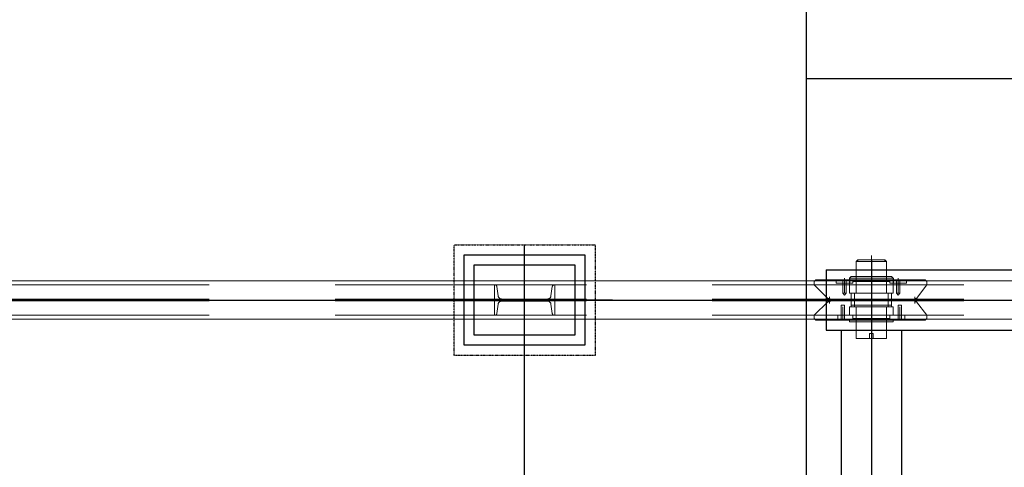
# Model space of a CAD drawing. Header units: inches. Extents: x -204116 to 930598, y -391373 to 256461.
# Tile 66 of 225: x -143268 to -140822, y 247216 to 248328. Entities that reach past the tile are written whole.
import ezdxf
from ezdxf.lldxf.tags import DXFTag

# ---------------------------------------------------------------- set-up
doc = ezdxf.new("R2010")
doc.units = ezdxf.units.IN
doc.header["$LTSCALE"] = 10
doc.header["$MEASUREMENT"] = 0
for name, pattern in [('CENTER', [2, 1.25, -0.25, 0.25, -0.25]), ('HIDDEN', [0.375, 0.25, -0.125]), ('PHANTOM', [2.5, 1.25, -0.25, 0.25, -0.25, 0.25, -0.25]), ('PHANTOM2', [1.25, 0.625, -0.125, 0.125, -0.125, 0.125, -0.125])]:
    doc.linetypes.add(name, pattern=pattern)
doc.layers.add('cen', color=2, linetype='CENTER2', lineweight=25)
doc.layers.add('P', color=5, linetype='PHANTOM2', lineweight=9)
doc.layers.add('FDN', color=8, linetype='PHANTOM')
tags = doc.linetypes.add('CENTER2', pattern=[1.125, 0.75, -0.125, 0.125, -0.125]).pattern_tags.tags
tags[10:11] = [DXFTag(74, 4), DXFTag(75, 0), DXFTag(340, '0'), DXFTag(46, 1.0), DXFTag(50, 0.0), DXFTag(44, 0.0), DXFTag(45, 0.0)]
tags[8:9] = [DXFTag(74, 4), DXFTag(75, 0), DXFTag(340, '0'), DXFTag(46, 1.0), DXFTag(50, 0.0), DXFTag(44, 0.0), DXFTag(45, 0.0)]
tags[6:7] = [DXFTag(74, 4), DXFTag(75, 0), DXFTag(340, '0'), DXFTag(46, 1.0), DXFTag(50, 0.0), DXFTag(44, 0.0), DXFTag(45, 0.0)]
tags[4:5] = [DXFTag(74, 4), DXFTag(75, 0), DXFTag(340, '0'), DXFTag(46, 1.0), DXFTag(50, 0.0), DXFTag(44, 0.0), DXFTag(45, 0.0)]

# ---------------------------------------------------------------- blocks, each defined once
blk = doc.blocks.new('TakeUp Plan')
for p, q in [((-750.6, 1125, -2), (713, 1125, -2)), ((-750.6, 1125, -2), (-750.6, 975, -2)), ((-692.2, 1104.2, -2), (-692.2, 1091.7, -2)), ((-583.8, 1104.2, -2), (-583.8, 1091.7, -2)), ((-750.6, 975, -2), (713, 975, -2)), ((-713, 975, -2), (-713, -975, -2)), ((-563, 975, -2), (-563, -975, -2))]:
    blk.add_line(p, q)
at = {"color": 1}
blk.add_line((-1281.3, 1050, -2), (-1717.9, 1050, -2), dxfattribs=at)
at = {"color": 2, "elevation": -2}
blk.add_lwpolyline([(-1349.6, 937.5), (-1649.6, 937.5), (-1649.6, 1162.5), (-1349.6, 1162.5)], close=True, dxfattribs=at)
at = {"elevation": -2}
blk.add_lwpolyline([(-1374.6, 962.5), (-1624.6, 962.5), (-1624.6, 1137.5), (-1374.6, 1137.5)], close=True, dxfattribs=at)
at = {"layer": 'cen', "linetype": 'CENTER', "ltscale": 500}
for p, q in [((-1499.6, -1187.5, -2), (-1499.6, 1187.5, -2)), ((-638, 1150.1, -2), (-638, -1125, -2)), ((-5720.6, 1050, -2), (1175.4, 1050, -2))]:
    blk.add_line(p, q, dxfattribs=at)
at = {"layer": 'FDN', "ltscale": 0.03, "elevation": -2}
blk.add_lwpolyline([(-1324.6, 912.5), (-1674.6, 912.5), (-1674.6, 1187.5), (-1324.6, 1187.5)], close=True, dxfattribs=at)
at = {"layer": 'P', "color": 0, "linetype": 'Continuous', "elevation": -2}
for points in [[(-604.6, 1150.1), (-604.6, 1145.9), (-675.5, 1145.9), (-671.4, 1150.1), (-604.6, 1150.1)], [(-671.4, 1150.1), (-671.4, 1145.9), (-600.5, 1145.9), (-604.6, 1150.1), (-671.4, 1150.1)], [(-638, 1160.5), (-638, 939.5)], [(-638, 943.7), (-638, 1156.3)], [(-675.5, 1066.7), (-675.5, 1145.9)], [(-600.5, 1066.7), (-600.5, 1145.9)], [(-704.7, 1104.2), (-704.7, 1070.8)], [(-704.7, 1104.2), (-704.7, 1087.5)], [(-692.2, 1104.2), (-692.2, 1104.2), (-688, 1108.4)], [(-692.2, 1104.2), (-638, 1104.2)], [(-675.5, 1108.4), (-688, 1108.4)], [(-675.5, 1108.4), (-675.5, 1108.4), (-638, 1108.4)], [(-675.5, 1104.2), (-675.5, 1104.2), (-675.5, 1108.4), (-675.5, 1104.2), (-675.5, 1100), (-675.5, 1100), (-675.5, 1095.9)], [(-638, 1120.9), (-638, 983.3)], [(-638, 1120.9), (-638, 1075)], [(-638, 1120.9), (-638, 983.3)], [(-638, 1120.9), (-638, 1075)], [(-600.5, 1108.4), (-600.5, 1108.4), (-638, 1108.4)], [(-583.8, 1104.2), (-638, 1104.2)], [(-600.5, 1104.2), (-600.5, 1104.2), (-600.5, 1108.4), (-600.5, 1104.2), (-600.5, 1100), (-600.5, 1100), (-600.5, 1095.9)], [(-600.5, 1108.4), (-588, 1108.4)], [(-583.8, 1104.2), (-583.8, 1104.2), (-588, 1108.4)], [(-571.3, 1104.2), (-571.3, 1070.8)], [(-571.3, 1104.2), (-571.3, 1087.5)], [(-5720.6, 1097.5), (1171.4, 1097.5)], [(-779.8, 1095.9), (-775.6, 1100)], [(-779.8, 1087.5), (-779.8, 1095.9)], [(-746.4, 1054.2), (-779.8, 1087.5)], [(-725.6, 1100), (-775.6, 1100)], [(-771.4, 1100), (-638, 1100)], [(-725.6, 1100), (-725.6, 1091.7)], [(-725.6, 1100), (-725.6, 1095.9)], [(-725.6, 1100), (-725.6, 1091.7)], [(-721.4, 1100), (-725.6, 1100)], [(-725.6, 1091.7), (-700.6, 1091.7)], [(-696.4, 1100), (-721.4, 1100)], [(-721.4, 1091.7), (-708.9, 1091.7)], [(-708.9, 1100), (-708.9, 1091.7)], [(-708.9, 1091.7), (-692.2, 1091.7)], [(-708.9, 1091.7), (-708.9, 1066.7)], [(-708.9, 1091.7), (-708.9, 1066.7), (-708.9, 1066.7)], [(-704.7, 1091.7), (-704.7, 1066.7)], [(-700.6, 1100), (-700.6, 1091.7)], [(-700.6, 1091.7), (-700.6, 1066.7)], [(-700.6, 1091.7), (-688, 1091.7)], [(-692.2, 1091.7), (-692.2, 1087.5), (-692.2, 1091.7), (-692.2, 1087.5)], [(-692.2, 1070.8), (-692.2, 1087.5)], [(-692.2, 1087.5), (-692.2, 1066.7), (-688, 1066.7), (-688, 1066.7), (-688, 1066.7), (-692.2, 1066.7)], [(-638, 1087.5), (-692.2, 1087.5)], [(-683.9, 1091.7), (-688, 1091.7)], [(-683.9, 1095.9), (-683.9, 1091.7)], [(-683.9, 1095.9), (-683.9, 1095.9), (-675.5, 1095.9)], [(-638, 1095.9), (-675.5, 1095.9)], [(-638, 1100), (-504.6, 1100)], [(-638, 1095.9), (-600.5, 1095.9)], [(-638, 1087.5), (-583.8, 1087.5)], [(-592.1, 1095.9), (-592.1, 1095.9), (-600.5, 1095.9)], [(-592.1, 1095.9), (-592.1, 1091.7)], [(-592.1, 1091.7), (-588, 1091.7)], [(-575.5, 1091.7), (-588, 1091.7)], [(-583.8, 1087.5), (-583.8, 1066.7), (-588, 1066.7), (-588, 1066.7), (-588, 1066.7), (-583.8, 1066.7)], [(-583.8, 1091.7), (-583.8, 1087.5), (-583.8, 1091.7), (-583.8, 1087.5)], [(-567.1, 1091.7), (-583.8, 1091.7)], [(-583.8, 1070.8), (-583.8, 1087.5)], [(-575.5, 1100), (-575.5, 1091.7)], [(-575.5, 1091.7), (-575.5, 1066.7)], [(-550.4, 1091.7), (-575.5, 1091.7)], [(-571.3, 1091.7), (-571.3, 1066.7)], [(-567.1, 1100), (-567.1, 1091.7)], [(-554.6, 1091.7), (-567.1, 1091.7)], [(-567.1, 1091.7), (-567.1, 1066.7)], [(-567.1, 1091.7), (-567.1, 1066.7), (-567.1, 1066.7)], [(-550.4, 1100), (-550.4, 1091.7)], [(-550.4, 1100), (-550.4, 1095.9)], [(-550.4, 1100), (-550.4, 1091.7)], [(-525.4, 1054.2), (-500.4, 1087.5)], [(-504.6, 1100), (-500.4, 1095.9)], [(-500.4, 1095.9), (-500.4, 1087.5), (-500.4, 1087.5)], [(-742.3, 1054.2), (-746.4, 1054.2)], [(-746.4, 1054.2), (-742.3, 1054.2)], [(-742.3, 1058.3), (-742.3, 1041.7)], [(-742.3, 1041.7), (-742.3, 1058.3)], [(-742.3, 1054.2), (-738.1, 1050), (-742.3, 1045.8)], [(-742.3, 1045.8), (-738.1, 1050), (-742.3, 1054.2)], [(-708.9, 1066.7), (-700.6, 1066.7), (-704.7, 1062.5), (-708.9, 1066.7)], [(-692.2, 1016.6), (-692.2, 1033.3), (-688, 1033.3), (-688, 1037.5), (-688, 1066.7)], [(-638, 1066.7), (-692.2, 1066.7)], [(-638, 1066.7), (-688, 1066.7)], [(-679.7, 1033.3), (-679.7, 1066.7)], [(-638, 1066.7), (-679.7, 1066.7)], [(-638, 1066.7), (-675.5, 1066.7)], [(-638, 1058.3), (-638, 966.6), (-642.2, 966.6), (-633.8, 966.6)], [(-638, 1066.7), (-583.8, 1066.7)], [(-638, 1066.7), (-588, 1066.7)], [(-638, 1066.7), (-600.5, 1066.7)], [(-638, 1066.7), (-596.3, 1066.7)], [(-596.3, 1033.3), (-596.3, 1066.7)], [(-583.8, 1016.6), (-583.8, 1033.3), (-588, 1033.3), (-588, 1037.5), (-588, 1066.7)], [(-567.1, 1066.7), (-575.5, 1066.7), (-571.3, 1062.5), (-567.1, 1066.7)], [(-529.6, 1058.3), (-529.6, 1041.7)], [(-529.6, 1041.7), (-529.6, 1058.3)], [(-529.6, 1054.2), (-525.4, 1054.2)], [(-529.6, 1045.8), (-529.6, 1054.2)], [(-529.6, 1054.2), (-529.6, 1045.8)], [(-746.4, 1045.8), (-779.8, 1012.5)], [(-746.4, 1045.8), (-742.3, 1045.8)], [(-742.3, 1045.8), (-746.4, 1045.8)], [(-529.6, 1050), (-742.3, 1050)], [(-713.1, 1037.5), (-704.7, 1037.5), (-708.9, 1037.5), (-713.1, 1037.5)], [(-713.1, 1012.5), (-713.1, 1037.5)], [(-713.1, 1012.5), (-713.1, 1037.5), (-713.1, 1037.5)], [(-708.9, 1000), (-708.9, 1033.3)], [(-704.7, 1012.5), (-704.7, 1037.5)], [(-704.7, 1012.5), (-704.7, 1037.5)], [(-700.6, 1050), (-638, 1050)], [(-688, 1033.3), (-692.2, 1033.3)], [(-638, 1033.3), (-692.2, 1033.3), (-692.2, 1012.5)], [(-688, 1037.5), (-688, 1033.3)], [(-688, 1037.5), (-688, 1033.3)], [(-638, 1037.5), (-688, 1037.5)], [(-679.7, 1033.3), (-638, 1033.3)], [(-638, 1033.3), (-675.5, 1033.3)], [(-675.5, 954.1), (-675.5, 1033.3)], [(-638, 1037.5), (-588, 1037.5)], [(-638, 1033.3), (-583.8, 1033.3), (-583.8, 1012.5)], [(-638, 1033.3), (-600.5, 1033.3)], [(-596.3, 1033.3), (-638, 1033.3)], [(-600.5, 954.1), (-600.5, 1033.3)], [(-588, 1037.5), (-588, 1033.3)], [(-588, 1037.5), (-588, 1033.3)], [(-588, 1033.3), (-583.8, 1033.3)], [(-562.9, 1037.5), (-571.3, 1037.5), (-567.1, 1037.5), (-562.9, 1037.5)], [(-571.3, 1012.5), (-571.3, 1037.5)], [(-571.3, 1012.5), (-571.3, 1037.5)], [(-567.1, 1000), (-567.1, 1033.3)], [(-562.9, 1012.5), (-562.9, 1037.5)], [(-562.9, 1012.5), (-562.9, 1037.5), (-562.9, 1037.5)], [(-529.6, 1045.8), (-525.4, 1045.8)], [(-525.4, 1045.8), (-500.4, 1012.5)], [(-779.8, 1012.5), (-779.8, 1004.1)], [(-779.8, 1004.1), (-775.6, 1000)], [(-721.4, 1012.5), (-708.9, 1012.5)], [(-721.4, 1000), (-721.4, 1004.1), (-721.4, 1012.5), (-721.4, 1012.5), (-713.1, 1012.5)], [(-721.4, 1004.1), (-721.4, 1012.5), (-704.7, 1012.5)], [(-713.1, 1000), (-713.1, 1012.5)], [(-708.9, 1012.5), (-692.2, 1012.5)], [(-708.9, 1000), (-708.9, 1012.5)], [(-704.7, 1000), (-704.7, 1012.5)], [(-700.6, 1012.5), (-688, 1012.5)], [(-638, 1012.5), (-692.2, 1012.5)], [(-683.9, 1012.5), (-688, 1012.5)], [(-683.9, 1004.1), (-683.9, 1012.5)], [(-675.5, 1000), (-675.5, 1004.1), (-683.9, 1004.1)], [(-638, 1004.1), (-675.5, 1004.1)], [(-638, 1012.5), (-583.8, 1012.5)], [(-638, 1004.1), (-600.5, 1004.1)], [(-600.5, 1000), (-600.5, 1004.1), (-592.1, 1004.1)], [(-592.1, 1012.5), (-588, 1012.5)], [(-592.1, 1004.1), (-592.1, 1012.5)], [(-571.3, 1012.5), (-579.6, 1012.5)], [(-571.3, 1000), (-571.3, 1012.5)], [(-554.6, 1004.1), (-554.6, 1012.5), (-571.3, 1012.5)], [(-567.1, 1000), (-567.1, 1012.5)], [(-554.6, 1000), (-554.6, 1004.1), (-554.6, 1012.5), (-554.6, 1012.5), (-562.9, 1012.5)], [(-562.9, 1000), (-562.9, 1012.5)], [(-554.6, 1004.1), (-554.6, 1000)], [(-504.6, 1000), (-500.4, 1004.1)], [(-500.4, 1004.1), (-500.4, 1012.5), (-500.4, 1012.5)], [(-5720.6, 1002.5), (1171.4, 1002.5)], [(-725.6, 1000), (-775.6, 1000)], [(-725.6, 1000), (-504.6, 1000)], [(-692.2, 1000), (-692.2, 995.8), (-688, 995.8)], [(-675.5, 995.8), (-688, 995.8)], [(-675.5, 1000), (-675.5, 995.8), (-675.5, 995.8), (-675.5, 995.8)], [(-675.5, 995.8), (-675.5, 995.8), (-638, 995.8)], [(-600.5, 995.8), (-600.5, 995.8), (-638, 995.8)], [(-600.5, 1000), (-600.5, 995.8), (-600.5, 995.8), (-600.5, 995.8)], [(-600.5, 995.8), (-588, 995.8)], [(-583.8, 1000), (-583.8, 995.8), (-588, 995.8)], [(-579.6, 1000), (-554.6, 1000)], [(-642.2, 954.1), (-642.2, 966.6)], [(-633.8, 954.1), (-633.8, 966.6)], [(-675.5, 954.1), (-671.4, 954.1), (-638, 954.1)], [(-642.2, 954.1), (-642.2, 954.1), (-642.2, 954.1), (-642.2, 954.1), (-633.8, 954.1), (-633.8, 954.1)], [(-633.8, 954.1), (-642.2, 954.1)], [(-600.5, 954.1), (-604.6, 954.1), (-638, 954.1)]]:
    blk.add_lwpolyline(points, dxfattribs=at)
at = {"layer": 'P', "color": 2, "linetype": 'HIDDEN', "ltscale": 250, "elevation": -2}
for points in [[(-5720.6, 1087.5), (829.4, 1087.5)], [(-5720.6, 1052.1), (825.4, 1052.1)], [(-5720.6, 1047.9), (825.4, 1047.9)], [(-5720.6, 1012.5), (829.4, 1012.5)]]:
    blk.add_lwpolyline(points, dxfattribs=at)
blk.add_lwpolyline([(-1574.6, 1087.5), (-1574.6, 1012.5), (-1573, 1012.5, 0.373885), (-1568.5, 1016.4), (-1565.2, 1039.8, -0.373885), (-1556.3, 1047.5), (-1442.9, 1047.5, -0.373885), (-1434, 1039.8), (-1430.7, 1016.4, 0.373885), (-1426.2, 1012.5), (-1424.6, 1012.5), (-1424.6, 1087.5), (-1426.2, 1087.5, 0.373885), (-1430.7, 1083.6), (-1434, 1060.2, -0.373885), (-1442.9, 1052.5), (-1556.3, 1052.5, -0.373885), (-1565.2, 1060.2), (-1568.5, 1083.6, 0.373885), (-1573, 1087.5)], format="xyb", close=True, dxfattribs=at)
blk = doc.blocks.new('XCZxZxDSAD')
at = {"color": 1, "ltscale": 500}
blk.add_line((-203964, 4961.4, -5.2), (-203964, -7818.4, -5.2), dxfattribs=at)
at = {"color": 1, "linetype": 'CENTER', "lineweight": 0, "ltscale": 0.5}
blk.add_line((-203964, -3318.4), (-16122.2, -3318.4), dxfattribs=at)
at = {"layer": 'cen', "linetype": 'CENTER', "ltscale": 500}
blk.add_line((-192964, -3318.4, -4.6), (-203964, -3318.4, -3.2), dxfattribs=at)
blk.add_blockref('TakeUp Plan', (-203164, -4918.4))

msp = doc.modelspace()

# ---------------------------------------------------------------- block references
msp.add_blockref('XCZxZxDSAD', (62649.9, 251499.7, -4480163))

doc.saveas('drawing.dxf')
